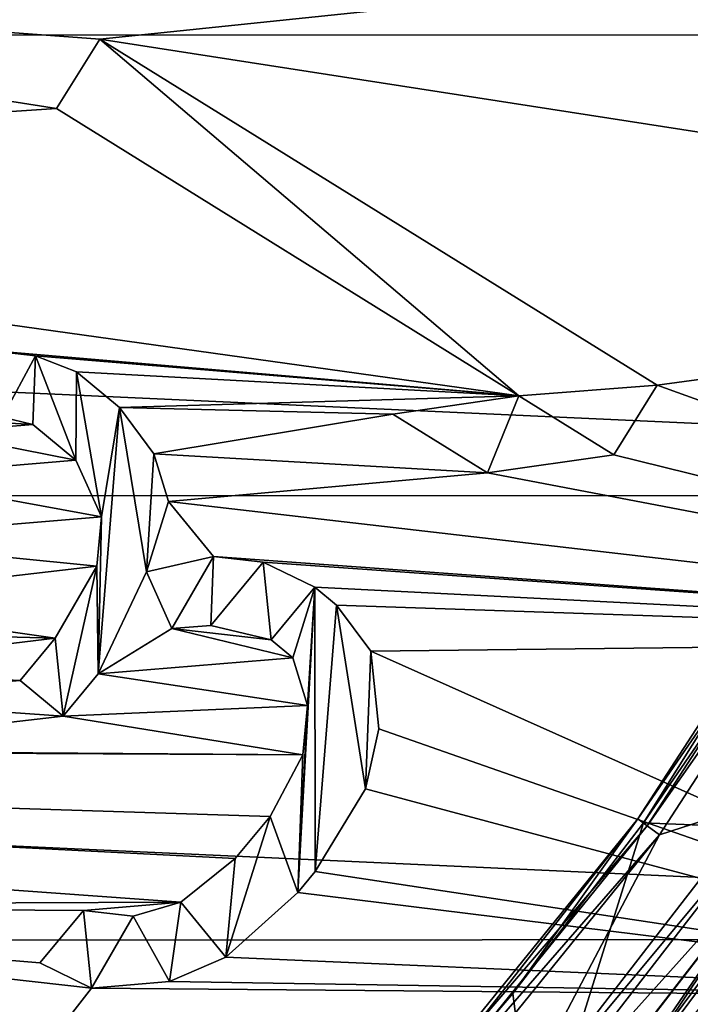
# Model space of a CAD drawing. Header units: millimetres. Extents: x -65 to 65, y -68 to 87.
# Tile 124 of 196: x 10.27 to 12.82, y -5.88 to -2.12. Entities that reach past the tile are written whole.
import ezdxf

# ---------------------------------------------------------------- set-up
doc = ezdxf.new("R2010")
doc.units = ezdxf.units.MM
doc.header["$LTSCALE"] = 65.185185
for name, color, linetype in [('120', 7, 'CONTINUOUS'), ('122', 7, 'CONTINUOUS'), ('126', 7, 'CONTINUOUS'), ('128', 7, 'CONTINUOUS'), ('130', 7, 'CONTINUOUS'), ('132', 7, 'CONTINUOUS'), ('169', 7, 'CONTINUOUS'), ('230', 7, 'CONTINUOUS'), ('339', 7, 'CONTINUOUS'), ('38', 7, 'CONTINUOUS'), ('40', 7, 'CONTINUOUS'), ('41', 7, 'CONTINUOUS'), ('418', 7, 'CONTINUOUS'), ('419', 7, 'CONTINUOUS'), ('420', 7, 'CONTINUOUS'), ('421', 7, 'CONTINUOUS'), ('422', 7, 'CONTINUOUS'), ('423', 7, 'CONTINUOUS'), ('424', 7, 'CONTINUOUS'), ('425', 7, 'CONTINUOUS'), ('426', 7, 'CONTINUOUS'), ('427', 7, 'CONTINUOUS'), ('428', 7, 'CONTINUOUS'), ('429', 7, 'CONTINUOUS'), ('430', 7, 'CONTINUOUS'), ('431', 7, 'CONTINUOUS'), ('432', 7, 'CONTINUOUS'), ('433', 7, 'CONTINUOUS'), ('434', 7, 'CONTINUOUS'), ('435', 7, 'CONTINUOUS'), ('436', 7, 'CONTINUOUS'), ('437', 7, 'CONTINUOUS'), ('438', 7, 'CONTINUOUS'), ('439', 7, 'CONTINUOUS'), ('44', 7, 'CONTINUOUS'), ('440', 7, 'CONTINUOUS'), ('441', 7, 'CONTINUOUS'), ('442', 7, 'CONTINUOUS'), ('443', 7, 'CONTINUOUS'), ('444', 7, 'CONTINUOUS'), ('445', 7, 'CONTINUOUS'), ('446', 7, 'CONTINUOUS'), ('447', 7, 'CONTINUOUS'), ('448', 7, 'CONTINUOUS'), ('449', 7, 'CONTINUOUS'), ('45', 7, 'CONTINUOUS'), ('450', 7, 'CONTINUOUS'), ('451', 7, 'CONTINUOUS'), ('452', 7, 'CONTINUOUS'), ('453', 7, 'CONTINUOUS'), ('454', 7, 'CONTINUOUS'), ('455', 7, 'CONTINUOUS'), ('456', 7, 'CONTINUOUS'), ('46', 7, 'CONTINUOUS'), ('475', 7, 'CONTINUOUS'), ('476', 7, 'CONTINUOUS'), ('477', 7, 'CONTINUOUS'), ('478', 7, 'CONTINUOUS'), ('479', 7, 'CONTINUOUS'), ('480', 7, 'CONTINUOUS'), ('481', 7, 'CONTINUOUS'), ('49', 7, 'CONTINUOUS')]:
    doc.layers.add(name, color=color, linetype=linetype)

msp = doc.modelspace()

# ---------------------------------------------------------------- linework, layer by layer
at = {"layer": '120', "linetype": 'CONTINUOUS'}
for points in [[(12.6207, -5.1695, 90.1536), (13.51, -3.8, 90.1536), (12.6423, -5.1852, 90.0536), (12.6207, -5.1695, 90.1536)], [(13.51, -3.8, 90.1536), (13.1057, -4.511, 90.0536), (12.6423, -5.1852, 90.0536), (13.51, -3.8, 90.1536)], [(11.5931, -6.4384, 90.1536), (12.6207, -5.1695, 90.1536), (11.613, -6.4564, 90.0536), (11.5931, -6.4384, 90.1536)], [(12.6207, -5.1695, 90.1536), (12.1443, -5.8343, 90.0536), (11.613, -6.4564, 90.0536), (12.6207, -5.1695, 90.1536)], [(12.6207, -5.1695, 90.1536), (12.6423, -5.1852, 90.0536), (12.1443, -5.8343, 90.0536), (12.6207, -5.1695, 90.1536)]]:
    msp.add_3dface(points, dxfattribs=at)
at = {"layer": '122', "linetype": 'CONTINUOUS'}
for points in [[(13.5486, -3.8223, 94.6545), (12.6567, -5.1957, 94.6545), (13.5993, -3.8516, 94.7925), (13.5486, -3.8223, 94.6545)], [(12.6567, -5.1957, 94.6545), (12.7041, -5.2301, 94.7925), (13.5993, -3.8516, 94.7925), (12.6567, -5.1957, 94.6545)], [(12.6567, -5.1957, 94.6545), (11.6262, -6.4683, 94.6545), (12.7041, -5.2301, 94.7925), (12.6567, -5.1957, 94.6545)], [(11.6262, -6.4683, 94.6545), (11.6697, -6.5075, 94.7925), (12.7041, -5.2301, 94.7925), (11.6262, -6.4683, 94.6545)]]:
    msp.add_3dface(points, dxfattribs=at)
at = {"layer": '126', "linetype": 'CONTINUOUS'}
for points in [[(13.0853, -5.1077, 95.0322), (12.0968, -6.3848, 95.0322), (13.1334, -5.1411, 95.1701), (13.0853, -5.1077, 95.0322)], [(12.0968, -6.3848, 95.0322), (12.1412, -6.4229, 95.1701), (13.1334, -5.1411, 95.1701), (12.0968, -6.3848, 95.0322)]]:
    msp.add_3dface(points, dxfattribs=at)
at = {"layer": '128', "linetype": 'CONTINUOUS'}
for points in [[(13.374, -5.3054, 89.1), (12.5172, -6.2726, 89.1268), (13.4638, -4.9962, 89.1268), (13.374, -5.3054, 89.1)], [(12.5172, -6.2726, 89.1268), (13.2304, -5.2086, 89.2), (13.4638, -4.9962, 89.1268), (12.5172, -6.2726, 89.1268)], [(12.2309, -6.4999, 89.2), (13.2304, -5.2086, 89.2), (12.5172, -6.2726, 89.1268), (12.2309, -6.4999, 89.2)], [(13.374, -5.3054, 89.1), (12.3633, -6.6116, 89.1), (12.5172, -6.2726, 89.1268), (13.374, -5.3054, 89.1)]]:
    msp.add_3dface(points, dxfattribs=at)
at = {"layer": '130', "linetype": 'CONTINUOUS'}
for points in [[(13.2298, -5.2082, 101.9035), (12.5063, -6.2637, 102.0427), (13.4521, -4.9884, 102.0427), (13.2298, -5.2082, 101.9035)], [(12.5063, -6.2637, 102.0427), (13.3953, -5.3204, 102.1), (13.4521, -4.9884, 102.0427), (12.5063, -6.2637, 102.0427)], [(13.2298, -5.2082, 101.9035), (12.2304, -6.4994, 101.9035), (12.5063, -6.2637, 102.0427), (13.2298, -5.2082, 101.9035)], [(12.383, -6.6287, 102.1), (13.3953, -5.3204, 102.1), (12.5063, -6.2637, 102.0427), (12.383, -6.6287, 102.1)]]:
    msp.add_3dface(points, dxfattribs=at)
at = {"layer": '132', "linetype": 'CONTINUOUS'}
msp.add_3dface([(13.6043, -5.4663, 102.1), (12.5771, -6.7939, 102.1), (12.8945, -6.5822, 102.069), (13.6043, -5.4663, 102.1)], dxfattribs=at)
at = {"layer": '169', "linetype": 'CONTINUOUS'}
for points in [[(19.9779, -0.368, 120.9), (-19.9757, -0.3781, 120.9), (19.4936, -2.1804, 120.9), (19.9779, -0.368, 120.9)], [(-19.9757, -0.3781, 120.9), (-19.4907, -2.1896, 120.9), (19.4936, -2.1804, 120.9), (-19.9757, -0.3781, 120.9)], [(19.4936, -2.1804, 120.9), (-19.4907, -2.1896, 120.9), (18.8469, -3.9363, 120.9), (19.4936, -2.1804, 120.9)], [(-19.4907, -2.1896, 120.9), (-18.8434, -3.9447, 120.9), (18.8469, -3.9363, 120.9), (-19.4907, -2.1896, 120.9)], [(18.8469, -3.9363, 120.9), (-18.8434, -3.9447, 120.9), (18.0413, -5.6287, 120.9), (18.8469, -3.9363, 120.9)], [(-18.8434, -3.9447, 120.9), (-18.0373, -5.6362, 120.9), (18.0413, -5.6287, 120.9), (-18.8434, -3.9447, 120.9)], [(18.0413, -5.6287, 120.9), (-18.0373, -5.6362, 120.9), (17.0842, -7.2392, 120.9), (18.0413, -5.6287, 120.9)], [(-18.0373, -5.6362, 120.9), (-17.0799, -7.2458, 120.9), (17.0842, -7.2392, 120.9), (-18.0373, -5.6362, 120.9)]]:
    msp.add_3dface(points, dxfattribs=at)
at = {"layer": '230', "linetype": 'CONTINUOUS'}
for points in [[(10.571, -2.198, 118.9), (7.0498, -1.9363, 118.9), (16.6692, -1.5648, 118.9), (10.571, -2.198, 118.9)], [(16.095, -3.0555, 118.9), (10.571, -2.198, 118.9), (16.6692, -1.5648, 118.9), (16.095, -3.0555, 118.9)], [(7.0498, -1.9363, 118.9), (10.4061, -2.4634, 118.9), (6.2886, -2.7377, 118.9), (7.0498, -1.9363, 118.9)], [(10.571, -2.198, 118.9), (10.4061, -2.4634, 118.9), (7.0498, -1.9363, 118.9), (10.571, -2.198, 118.9)], [(12.6946, -3.5171, 118.9), (10.571, -2.198, 118.9), (16.095, -3.0555, 118.9), (12.6946, -3.5171, 118.9)], [(10.4061, -2.4634, 118.9), (12.1683, -3.558, 118.9), (6.2886, -2.7377, 118.9), (10.4061, -2.4634, 118.9)], [(12.1683, -3.558, 118.9), (10.1365, -3.3832, 118.9), (6.2886, -2.7377, 118.9), (12.1683, -3.558, 118.9)], [(15.388, -4.4875, 118.9), (12.6946, -3.5171, 118.9), (16.095, -3.0555, 118.9), (15.388, -4.4875, 118.9)], [(10.3258, -3.4048, 118.9), (10.1365, -3.3832, 118.9), (12.1683, -3.558, 118.9), (10.3258, -3.4048, 118.9)], [(10.4819, -3.4665, 118.9), (10.3258, -3.4048, 118.9), (12.1683, -3.558, 118.9), (10.4819, -3.4665, 118.9)], [(10.6457, -3.6022, 118.9), (10.4819, -3.4665, 118.9), (12.1683, -3.558, 118.9), (10.6457, -3.6022, 118.9)], [(12.5298, -3.7825, 118.9), (12.6946, -3.5171, 118.9), (15.388, -4.4875, 118.9), (12.5298, -3.7825, 118.9)], [(11.6871, -3.627, 118.9), (10.6457, -3.6022, 118.9), (12.1683, -3.558, 118.9), (11.6871, -3.627, 118.9)], [(10.7764, -3.7781, 118.9), (10.6457, -3.6022, 118.9), (11.6871, -3.627, 118.9), (10.7764, -3.7781, 118.9)], [(12.0486, -3.8515, 118.9), (10.7764, -3.7781, 118.9), (11.6871, -3.627, 118.9), (12.0486, -3.8515, 118.9)], [(10.0522, -3.6516, 118.9), (10.3158, -3.667, 118.9), (9.9448, -3.6979, 118.9), (10.0522, -3.6516, 118.9)], [(10.3158, -3.667, 118.9), (10.4796, -3.8028, 118.9), (9.9448, -3.6979, 118.9), (10.3158, -3.667, 118.9)], [(10.2006, -3.6393, 118.9), (10.3158, -3.667, 118.9), (10.0522, -3.6516, 118.9), (10.2006, -3.6393, 118.9)], [(9.9448, -3.6979, 118.9), (10.4796, -3.8028, 118.9), (9.7377, -3.8645, 118.9), (9.9448, -3.6979, 118.9)], [(10.8328, -3.9601, 118.9), (10.7764, -3.7781, 118.9), (12.0486, -3.8515, 118.9), (10.8328, -3.9601, 118.9)], [(12.0486, -3.8515, 118.9), (12.5298, -3.7825, 118.9), (15.388, -4.4875, 118.9), (12.0486, -3.8515, 118.9)], [(10.4796, -3.8028, 118.9), (10.577, -4.0187, 118.9), (9.7377, -3.8645, 118.9), (10.4796, -3.8028, 118.9)], [(10.8328, -3.9601, 118.9), (12.0486, -3.8515, 118.9), (15.388, -4.4875, 118.9), (10.8328, -3.9601, 118.9)], [(9.7377, -3.8645, 118.9), (10.577, -4.0187, 118.9), (9.5384, -4.1051, 118.9), (9.7377, -3.8645, 118.9)], [(10.7486, -4.2285, 118.9), (10.8328, -3.9601, 118.9), (11.0044, -4.1699, 118.9), (10.7486, -4.2285, 118.9)], [(11.0044, -4.1699, 118.9), (10.8328, -3.9601, 118.9), (15.388, -4.4875, 118.9), (11.0044, -4.1699, 118.9)], [(10.577, -4.0187, 118.9), (10.5592, -4.2069, 118.9), (9.5384, -4.1051, 118.9), (10.577, -4.0187, 118.9)], [(9.5384, -4.1051, 118.9), (10.5592, -4.2069, 118.9), (9.4132, -4.3396, 118.9), (9.5384, -4.1051, 118.9)], [(11.1937, -4.1915, 118.9), (11.0044, -4.1699, 118.9), (15.388, -4.4875, 118.9), (11.1937, -4.1915, 118.9)], [(11.3908, -4.2871, 118.9), (11.1937, -4.1915, 118.9), (15.388, -4.4875, 118.9), (11.3908, -4.2871, 118.9)], [(10.5592, -4.2069, 118.9), (10.4008, -4.4815, 118.9), (9.4132, -4.3396, 118.9), (10.5592, -4.2069, 118.9)], [(11.4727, -4.355, 118.9), (11.3908, -4.2871, 118.9), (15.388, -4.4875, 118.9), (11.4727, -4.355, 118.9)], [(9.4132, -4.3396, 118.9), (10.4008, -4.4815, 118.9), (9.3877, -4.4538, 118.9), (9.4132, -4.3396, 118.9)], [(11.6033, -4.5308, 118.9), (11.4727, -4.355, 118.9), (15.388, -4.4875, 118.9), (11.6033, -4.5308, 118.9)], [(9.3877, -4.4538, 118.9), (10.4008, -4.4815, 118.9), (9.4032, -4.6018, 118.9), (9.3877, -4.4538, 118.9)], [(10.846, -4.4445, 118.9), (11.3066, -4.5555, 118.9), (10.5647, -4.6172, 118.9), (10.846, -4.4445, 118.9)], [(10.9943, -4.4321, 118.9), (11.2246, -4.4876, 118.9), (10.846, -4.4445, 118.9), (10.9943, -4.4321, 118.9)], [(11.2246, -4.4876, 118.9), (11.3066, -4.5555, 118.9), (10.846, -4.4445, 118.9), (11.2246, -4.4876, 118.9)], [(10.4008, -4.4815, 118.9), (10.2679, -4.6419, 118.9), (9.4032, -4.6018, 118.9), (10.4008, -4.4815, 118.9)], [(14.5543, -5.849, 118.9), (11.6033, -4.5308, 118.9), (15.388, -4.4875, 118.9), (14.5543, -5.849, 118.9)], [(11.6342, -4.827, 118.9), (11.6033, -4.5308, 118.9), (14.5543, -5.849, 118.9), (11.6342, -4.827, 118.9)], [(11.3066, -4.5555, 118.9), (11.363, -4.7375, 118.9), (10.5647, -4.6172, 118.9), (11.3066, -4.5555, 118.9)], [(9.4032, -4.6018, 118.9), (10.2679, -4.6419, 118.9), (9.4518, -4.7098, 118.9), (9.4032, -4.6018, 118.9)], [(10.2679, -4.6419, 118.9), (10.4318, -4.7777, 118.9), (9.4518, -4.7098, 118.9), (10.2679, -4.6419, 118.9)], [(10.5647, -4.6172, 118.9), (11.363, -4.7375, 118.9), (10.4318, -4.7777, 118.9), (10.5647, -4.6172, 118.9)], [(9.4518, -4.7098, 118.9), (10.4318, -4.7777, 118.9), (9.2857, -4.9104, 118.9), (9.4518, -4.7098, 118.9)], [(11.363, -4.7375, 118.9), (11.3452, -4.9257, 118.9), (10.4318, -4.7777, 118.9), (11.363, -4.7375, 118.9)], [(10.4318, -4.7777, 118.9), (11.3452, -4.9257, 118.9), (9.2857, -4.9104, 118.9), (10.4318, -4.7777, 118.9)], [(11.5832, -5.0553, 118.9), (11.6342, -4.827, 118.9), (14.5543, -5.849, 118.9), (11.5832, -5.0553, 118.9)], [(10.88, -5.4872, 118.9), (7.7349, -5.4997, 118.9), (2.4657, -4.8805, 118.9), (10.88, -5.4872, 118.9)], [(11.0871, -5.3206, 118.9), (10.88, -5.4872, 118.9), (2.4657, -4.8805, 118.9), (11.0871, -5.3206, 118.9)], [(11.22, -5.1602, 118.9), (11.0871, -5.3206, 118.9), (2.4657, -4.8805, 118.9), (11.22, -5.1602, 118.9)], [(11.3452, -4.9257, 118.9), (11.22, -5.1602, 118.9), (2.4657, -4.8805, 118.9), (11.3452, -4.9257, 118.9)], [(9.2857, -4.9104, 118.9), (11.3452, -4.9257, 118.9), (2.4657, -4.8805, 118.9), (9.2857, -4.9104, 118.9)], [(11.3916, -5.37, 118.9), (11.5832, -5.0553, 118.9), (14.5543, -5.849, 118.9), (11.3916, -5.37, 118.9)], [(11.3252, -5.4502, 118.9), (11.3916, -5.37, 118.9), (14.5543, -5.849, 118.9), (11.3252, -5.4502, 118.9)], [(11.0516, -5.697, 118.9), (11.3252, -5.4502, 118.9), (14.5543, -5.849, 118.9), (11.0516, -5.697, 118.9)], [(10.5091, -5.5181, 118.9), (7.7349, -5.4997, 118.9), (10.88, -5.4872, 118.9), (10.5091, -5.5181, 118.9)], [(9.9623, -6.5555, 118.9), (7.7349, -5.4997, 118.9), (10.54, -5.8142, 118.9), (9.9623, -6.5555, 118.9)], [(10.54, -5.8142, 118.9), (7.7349, -5.4997, 118.9), (10.343, -5.7186, 118.9), (10.54, -5.8142, 118.9)], [(10.343, -5.7186, 118.9), (7.7349, -5.4997, 118.9), (10.5091, -5.5181, 118.9), (10.343, -5.7186, 118.9)], [(10.6984, -5.5397, 118.9), (10.5091, -5.5181, 118.9), (10.88, -5.4872, 118.9), (10.6984, -5.5397, 118.9)], [(10.8368, -5.7896, 118.9), (11.0516, -5.697, 118.9), (14.5543, -5.849, 118.9), (10.8368, -5.7896, 118.9)], [(9.9623, -6.5555, 118.9), (10.54, -5.8142, 118.9), (14.5543, -5.849, 118.9), (9.9623, -6.5555, 118.9)], [(10.54, -5.8142, 118.9), (10.8368, -5.7896, 118.9), (14.5543, -5.849, 118.9), (10.54, -5.8142, 118.9)], [(13.6008, -7.1287, 118.9), (9.9623, -6.5555, 118.9), (14.5543, -5.849, 118.9), (13.6008, -7.1287, 118.9)]]:
    msp.add_3dface(points, dxfattribs=at)
at = {"layer": '339', "color": 7, "linetype": 'CONTINUOUS', "true_color": 0x303b4f}
for points in [[(10.4061, -2.4634, 118.4), (10.571, -2.198, 118.4), (12.1683, -3.558, 118.4), (10.4061, -2.4634, 118.4)], [(12.1683, -3.558, 118.4), (10.571, -2.198, 118.4), (12.6946, -3.5171, 118.4), (12.1683, -3.558, 118.4)], [(10.2006, -3.6393, 118.4), (10.1365, -3.3832, 118.4), (10.3258, -3.4048, 118.4), (10.2006, -3.6393, 118.4)], [(10.3158, -3.667, 118.4), (10.2006, -3.6393, 118.4), (10.3258, -3.4048, 118.4), (10.3158, -3.667, 118.4)], [(10.4796, -3.8028, 118.4), (10.3158, -3.667, 118.4), (10.3258, -3.4048, 118.4), (10.4796, -3.8028, 118.4)], [(10.4819, -3.4665, 118.4), (10.4796, -3.8028, 118.4), (10.3258, -3.4048, 118.4), (10.4819, -3.4665, 118.4)], [(10.577, -4.0187, 118.4), (10.4796, -3.8028, 118.4), (10.4819, -3.4665, 118.4), (10.577, -4.0187, 118.4)], [(10.6457, -3.6022, 118.4), (10.577, -4.0187, 118.4), (10.4819, -3.4665, 118.4), (10.6457, -3.6022, 118.4)], [(12.5298, -3.7825, 118.4), (12.1683, -3.558, 118.4), (12.6946, -3.5171, 118.4), (12.5298, -3.7825, 118.4)], [(11.6871, -3.627, 118.4), (12.1683, -3.558, 118.4), (12.0486, -3.8515, 118.4), (11.6871, -3.627, 118.4)], [(12.0486, -3.8515, 118.4), (12.1683, -3.558, 118.4), (12.5298, -3.7825, 118.4), (12.0486, -3.8515, 118.4)], [(10.5647, -4.6172, 118.4), (10.577, -4.0187, 118.4), (10.6457, -3.6022, 118.4), (10.5647, -4.6172, 118.4)], [(10.7486, -4.2285, 118.4), (10.5647, -4.6172, 118.4), (10.6457, -3.6022, 118.4), (10.7486, -4.2285, 118.4)], [(10.7764, -3.7781, 118.4), (10.7486, -4.2285, 118.4), (10.6457, -3.6022, 118.4), (10.7764, -3.7781, 118.4)], [(10.8328, -3.9601, 118.4), (10.7486, -4.2285, 118.4), (10.7764, -3.7781, 118.4), (10.8328, -3.9601, 118.4)], [(10.5592, -4.2069, 118.4), (10.577, -4.0187, 118.4), (10.5647, -4.6172, 118.4), (10.5592, -4.2069, 118.4)], [(11.0044, -4.1699, 118.4), (10.846, -4.4445, 118.4), (10.7486, -4.2285, 118.4), (11.0044, -4.1699, 118.4)], [(10.9943, -4.4321, 118.4), (10.846, -4.4445, 118.4), (11.0044, -4.1699, 118.4), (10.9943, -4.4321, 118.4)], [(11.1937, -4.1915, 118.4), (10.9943, -4.4321, 118.4), (11.0044, -4.1699, 118.4), (11.1937, -4.1915, 118.4)], [(11.2246, -4.4876, 118.4), (10.9943, -4.4321, 118.4), (11.1937, -4.1915, 118.4), (11.2246, -4.4876, 118.4)], [(11.3908, -4.2871, 118.4), (11.2246, -4.4876, 118.4), (11.1937, -4.1915, 118.4), (11.3908, -4.2871, 118.4)], [(10.4008, -4.4815, 118.4), (10.5592, -4.2069, 118.4), (10.4318, -4.7777, 118.4), (10.4008, -4.4815, 118.4)], [(10.4318, -4.7777, 118.4), (10.5592, -4.2069, 118.4), (10.5647, -4.6172, 118.4), (10.4318, -4.7777, 118.4)], [(10.846, -4.4445, 118.4), (10.5647, -4.6172, 118.4), (10.7486, -4.2285, 118.4), (10.846, -4.4445, 118.4)], [(11.3066, -4.5555, 118.4), (11.2246, -4.4876, 118.4), (11.3908, -4.2871, 118.4), (11.3066, -4.5555, 118.4)], [(11.363, -4.7375, 118.4), (11.3066, -4.5555, 118.4), (11.3908, -4.2871, 118.4), (11.363, -4.7375, 118.4)], [(11.3252, -5.4502, 118.4), (11.363, -4.7375, 118.4), (11.3908, -4.2871, 118.4), (11.3252, -5.4502, 118.4)], [(11.3916, -5.37, 118.4), (11.3252, -5.4502, 118.4), (11.3908, -4.2871, 118.4), (11.3916, -5.37, 118.4)], [(11.4727, -4.355, 118.4), (11.3916, -5.37, 118.4), (11.3908, -4.2871, 118.4), (11.4727, -4.355, 118.4)], [(11.5832, -5.0553, 118.4), (11.3916, -5.37, 118.4), (11.4727, -4.355, 118.4), (11.5832, -5.0553, 118.4)], [(11.6033, -4.5308, 118.4), (11.5832, -5.0553, 118.4), (11.4727, -4.355, 118.4), (11.6033, -4.5308, 118.4)], [(10.2679, -4.6419, 118.4), (10.4008, -4.4815, 118.4), (10.4318, -4.7777, 118.4), (10.2679, -4.6419, 118.4)], [(11.6342, -4.827, 118.4), (11.5832, -5.0553, 118.4), (11.6033, -4.5308, 118.4), (11.6342, -4.827, 118.4)], [(11.3452, -4.9257, 118.4), (11.363, -4.7375, 118.4), (11.3252, -5.4502, 118.4), (11.3452, -4.9257, 118.4)], [(11.22, -5.1602, 118.4), (11.3452, -4.9257, 118.4), (11.3252, -5.4502, 118.4), (11.22, -5.1602, 118.4)], [(11.0871, -5.3206, 118.4), (11.22, -5.1602, 118.4), (11.0516, -5.697, 118.4), (11.0871, -5.3206, 118.4)], [(11.0516, -5.697, 118.4), (11.22, -5.1602, 118.4), (11.3252, -5.4502, 118.4), (11.0516, -5.697, 118.4)], [(10.88, -5.4872, 118.4), (11.0871, -5.3206, 118.4), (11.0516, -5.697, 118.4), (10.88, -5.4872, 118.4)], [(10.6984, -5.5397, 118.4), (10.88, -5.4872, 118.4), (10.8368, -5.7896, 118.4), (10.6984, -5.5397, 118.4)], [(10.8368, -5.7896, 118.4), (10.88, -5.4872, 118.4), (11.0516, -5.697, 118.4), (10.8368, -5.7896, 118.4)], [(10.343, -5.7186, 118.4), (10.5091, -5.5181, 118.4), (10.54, -5.8142, 118.4), (10.343, -5.7186, 118.4)], [(10.5091, -5.5181, 118.4), (10.6984, -5.5397, 118.4), (10.54, -5.8142, 118.4), (10.5091, -5.5181, 118.4)], [(10.54, -5.8142, 118.4), (10.6984, -5.5397, 118.4), (10.8368, -5.7896, 118.4), (10.54, -5.8142, 118.4)]]:
    msp.add_3dface(points, dxfattribs=at)
at = {"layer": '38', "linetype": 'CONTINUOUS'}
for points in [[(12.6207, -5.1694, 92.1), (13.51, -3.8, 92.1), (12.6207, -5.1695, 90.1536), (12.6207, -5.1694, 92.1)], [(12.6207, -5.1695, 90.1536), (13.51, -3.8, 92.1), (13.51, -3.8, 90.1536), (12.6207, -5.1695, 90.1536)], [(11.5931, -6.4384, 92.1), (12.6207, -5.1694, 92.1), (11.5931, -6.4384, 90.1536), (11.5931, -6.4384, 92.1)], [(11.5931, -6.4384, 90.1536), (12.6207, -5.1694, 92.1), (12.6207, -5.1695, 90.1536), (11.5931, -6.4384, 90.1536)]]:
    msp.add_3dface(points, dxfattribs=at)
at = {"layer": '40', "linetype": 'CONTINUOUS'}
msp.add_3dface([(12.3633, -6.6116, 89.1), (13.374, -5.3054, 89.1), (13.2984, -6.2924, 89.1), (12.3633, -6.6116, 89.1)], dxfattribs=at)
at = {"layer": '41', "linetype": 'CONTINUOUS'}
for points in [[(12.7041, -5.2301, 94.7925), (13.0853, -5.1077, 95.0322), (13.5993, -3.8516, 94.7925), (12.7041, -5.2301, 94.7925)], [(12.0968, -6.3848, 95.0322), (13.0853, -5.1077, 95.0322), (12.7041, -5.2301, 94.7925), (12.0968, -6.3848, 95.0322)], [(11.6697, -6.5075, 94.7925), (12.0968, -6.3848, 95.0322), (12.7041, -5.2301, 94.7925), (11.6697, -6.5075, 94.7925)]]:
    msp.add_3dface(points, dxfattribs=at)
at = {"layer": '418', "linetype": 'CONTINUOUS'}
for points in [[(10.1365, -3.3832, 118.9), (10.3258, -3.4048, 118.9), (10.3258, -3.4048, 118.4), (10.1365, -3.3832, 118.9)], [(10.1365, -3.3832, 118.4), (10.1365, -3.3832, 118.9), (10.3258, -3.4048, 118.4), (10.1365, -3.3832, 118.4)]]:
    msp.add_3dface(points, dxfattribs=at)
at = {"layer": '419', "linetype": 'CONTINUOUS'}
for points in [[(10.3258, -3.4048, 118.9), (10.4819, -3.4665, 118.9), (10.4819, -3.4665, 118.4), (10.3258, -3.4048, 118.9)], [(10.3258, -3.4048, 118.9), (10.4819, -3.4665, 118.4), (10.3258, -3.4048, 118.4), (10.3258, -3.4048, 118.9)]]:
    msp.add_3dface(points, dxfattribs=at)
at = {"layer": '420', "linetype": 'CONTINUOUS'}
for points in [[(10.4819, -3.4665, 118.9), (10.6457, -3.6022, 118.9), (10.6457, -3.6022, 118.4), (10.4819, -3.4665, 118.9)], [(10.4819, -3.4665, 118.9), (10.6457, -3.6022, 118.4), (10.4819, -3.4665, 118.4), (10.4819, -3.4665, 118.9)]]:
    msp.add_3dface(points, dxfattribs=at)
at = {"layer": '421', "linetype": 'CONTINUOUS'}
for points in [[(10.6457, -3.6022, 118.9), (10.7764, -3.7781, 118.9), (10.7764, -3.7781, 118.4), (10.6457, -3.6022, 118.9)], [(10.6457, -3.6022, 118.9), (10.7764, -3.7781, 118.4), (10.6457, -3.6022, 118.4), (10.6457, -3.6022, 118.9)]]:
    msp.add_3dface(points, dxfattribs=at)
at = {"layer": '422', "linetype": 'CONTINUOUS'}
for points in [[(10.7764, -3.7781, 118.9), (10.8328, -3.9601, 118.9), (10.8328, -3.9601, 118.4), (10.7764, -3.7781, 118.9)], [(10.7764, -3.7781, 118.9), (10.8328, -3.9601, 118.4), (10.7764, -3.7781, 118.4), (10.7764, -3.7781, 118.9)]]:
    msp.add_3dface(points, dxfattribs=at)
at = {"layer": '423', "linetype": 'CONTINUOUS'}
for points in [[(10.8328, -3.9601, 118.9), (10.7486, -4.2285, 118.9), (10.7486, -4.2285, 118.4), (10.8328, -3.9601, 118.9)], [(10.8328, -3.9601, 118.9), (10.7486, -4.2285, 118.4), (10.8328, -3.9601, 118.4), (10.8328, -3.9601, 118.9)]]:
    msp.add_3dface(points, dxfattribs=at)
at = {"layer": '424', "linetype": 'CONTINUOUS'}
for points in [[(10.7486, -4.2285, 118.9), (11.0044, -4.1699, 118.9), (11.0044, -4.1699, 118.4), (10.7486, -4.2285, 118.9)], [(10.7486, -4.2285, 118.9), (11.0044, -4.1699, 118.4), (10.7486, -4.2285, 118.4), (10.7486, -4.2285, 118.9)]]:
    msp.add_3dface(points, dxfattribs=at)
at = {"layer": '425', "linetype": 'CONTINUOUS'}
for points in [[(11.0044, -4.1699, 118.9), (11.1937, -4.1915, 118.9), (11.1937, -4.1915, 118.4), (11.0044, -4.1699, 118.9)], [(11.0044, -4.1699, 118.9), (11.1937, -4.1915, 118.4), (11.0044, -4.1699, 118.4), (11.0044, -4.1699, 118.9)]]:
    msp.add_3dface(points, dxfattribs=at)
at = {"layer": '426', "linetype": 'CONTINUOUS'}
for points in [[(11.1937, -4.1915, 118.9), (11.3908, -4.2871, 118.9), (11.3908, -4.2871, 118.4), (11.1937, -4.1915, 118.9)], [(11.1937, -4.1915, 118.9), (11.3908, -4.2871, 118.4), (11.1937, -4.1915, 118.4), (11.1937, -4.1915, 118.9)]]:
    msp.add_3dface(points, dxfattribs=at)
at = {"layer": '427', "linetype": 'CONTINUOUS'}
for points in [[(11.3908, -4.2871, 118.9), (11.4727, -4.355, 118.9), (11.4727, -4.355, 118.4), (11.3908, -4.2871, 118.9)], [(11.3908, -4.2871, 118.9), (11.4727, -4.355, 118.4), (11.3908, -4.2871, 118.4), (11.3908, -4.2871, 118.9)]]:
    msp.add_3dface(points, dxfattribs=at)
at = {"layer": '428', "linetype": 'CONTINUOUS'}
for points in [[(11.4727, -4.355, 118.9), (11.6033, -4.5308, 118.9), (11.6033, -4.5308, 118.4), (11.4727, -4.355, 118.9)], [(11.4727, -4.355, 118.9), (11.6033, -4.5308, 118.4), (11.4727, -4.355, 118.4), (11.4727, -4.355, 118.9)]]:
    msp.add_3dface(points, dxfattribs=at)
at = {"layer": '429', "linetype": 'CONTINUOUS'}
for points in [[(11.6033, -4.5308, 118.9), (11.6342, -4.827, 118.9), (11.6342, -4.827, 118.4), (11.6033, -4.5308, 118.9)], [(11.6033, -4.5308, 118.9), (11.6342, -4.827, 118.4), (11.6033, -4.5308, 118.4), (11.6033, -4.5308, 118.9)]]:
    msp.add_3dface(points, dxfattribs=at)
at = {"layer": '430', "linetype": 'CONTINUOUS'}
for points in [[(11.6342, -4.827, 118.9), (11.5832, -5.0553, 118.9), (11.5832, -5.0553, 118.4), (11.6342, -4.827, 118.9)], [(11.6342, -4.827, 118.9), (11.5832, -5.0553, 118.4), (11.6342, -4.827, 118.4), (11.6342, -4.827, 118.9)]]:
    msp.add_3dface(points, dxfattribs=at)
at = {"layer": '431', "linetype": 'CONTINUOUS'}
for points in [[(11.5832, -5.0553, 118.9), (11.3916, -5.37, 118.9), (11.3916, -5.37, 118.4), (11.5832, -5.0553, 118.9)], [(11.5832, -5.0553, 118.9), (11.3916, -5.37, 118.4), (11.5832, -5.0553, 118.4), (11.5832, -5.0553, 118.9)]]:
    msp.add_3dface(points, dxfattribs=at)
at = {"layer": '432', "linetype": 'CONTINUOUS'}
for points in [[(11.3916, -5.37, 118.9), (11.3252, -5.4502, 118.9), (11.3252, -5.4502, 118.4), (11.3916, -5.37, 118.9)], [(11.3916, -5.37, 118.9), (11.3252, -5.4502, 118.4), (11.3916, -5.37, 118.4), (11.3916, -5.37, 118.9)]]:
    msp.add_3dface(points, dxfattribs=at)
at = {"layer": '433', "linetype": 'CONTINUOUS'}
for points in [[(11.3252, -5.4502, 118.9), (11.0516, -5.697, 118.9), (11.0516, -5.697, 118.4), (11.3252, -5.4502, 118.9)], [(11.3252, -5.4502, 118.9), (11.0516, -5.697, 118.4), (11.3252, -5.4502, 118.4), (11.3252, -5.4502, 118.9)]]:
    msp.add_3dface(points, dxfattribs=at)
at = {"layer": '434', "linetype": 'CONTINUOUS'}
for points in [[(11.0516, -5.697, 118.9), (10.8368, -5.7896, 118.9), (10.8368, -5.7896, 118.4), (11.0516, -5.697, 118.9)], [(11.0516, -5.697, 118.9), (10.8368, -5.7896, 118.4), (11.0516, -5.697, 118.4), (11.0516, -5.697, 118.9)]]:
    msp.add_3dface(points, dxfattribs=at)
at = {"layer": '435', "linetype": 'CONTINUOUS'}
for points in [[(10.8368, -5.7896, 118.9), (10.54, -5.8142, 118.9), (10.54, -5.8142, 118.4), (10.8368, -5.7896, 118.9)], [(10.8368, -5.7896, 118.9), (10.54, -5.8142, 118.4), (10.8368, -5.7896, 118.4), (10.8368, -5.7896, 118.9)]]:
    msp.add_3dface(points, dxfattribs=at)
at = {"layer": '436', "linetype": 'CONTINUOUS'}
for points in [[(10.54, -5.8142, 118.9), (10.343, -5.7186, 118.9), (10.343, -5.7186, 118.4), (10.54, -5.8142, 118.9)], [(10.54, -5.8142, 118.9), (10.343, -5.7186, 118.4), (10.54, -5.8142, 118.4), (10.54, -5.8142, 118.9)]]:
    msp.add_3dface(points, dxfattribs=at)
at = {"layer": '437', "linetype": 'CONTINUOUS'}
for points in [[(10.343, -5.7186, 118.9), (10.5091, -5.5181, 118.9), (10.5091, -5.5181, 118.4), (10.343, -5.7186, 118.9)], [(10.343, -5.7186, 118.9), (10.5091, -5.5181, 118.4), (10.343, -5.7186, 118.4), (10.343, -5.7186, 118.9)]]:
    msp.add_3dface(points, dxfattribs=at)
at = {"layer": '438', "linetype": 'CONTINUOUS'}
for points in [[(10.5091, -5.5181, 118.9), (10.6984, -5.5397, 118.9), (10.6984, -5.5397, 118.4), (10.5091, -5.5181, 118.9)], [(10.5091, -5.5181, 118.9), (10.6984, -5.5397, 118.4), (10.5091, -5.5181, 118.4), (10.5091, -5.5181, 118.9)]]:
    msp.add_3dface(points, dxfattribs=at)
at = {"layer": '439', "linetype": 'CONTINUOUS'}
for points in [[(10.6984, -5.5397, 118.9), (10.88, -5.4872, 118.9), (10.88, -5.4872, 118.4), (10.6984, -5.5397, 118.9)], [(10.6984, -5.5397, 118.9), (10.88, -5.4872, 118.4), (10.6984, -5.5397, 118.4), (10.6984, -5.5397, 118.9)]]:
    msp.add_3dface(points, dxfattribs=at)
at = {"layer": '44', "linetype": 'CONTINUOUS'}
for points in [[(12.1412, -6.4229, 95.1701), (13.2298, -5.2082, 101.9035), (13.1334, -5.1411, 95.1701), (12.1412, -6.4229, 95.1701)], [(12.2304, -6.4994, 101.9035), (13.2298, -5.2082, 101.9035), (12.1412, -6.4229, 95.1701), (12.2304, -6.4994, 101.9035)]]:
    msp.add_3dface(points, dxfattribs=at)
at = {"layer": '440', "linetype": 'CONTINUOUS'}
for points in [[(10.88, -5.4872, 118.9), (11.0871, -5.3206, 118.9), (11.0871, -5.3206, 118.4), (10.88, -5.4872, 118.9)], [(10.88, -5.4872, 118.9), (11.0871, -5.3206, 118.4), (10.88, -5.4872, 118.4), (10.88, -5.4872, 118.9)]]:
    msp.add_3dface(points, dxfattribs=at)
at = {"layer": '441', "linetype": 'CONTINUOUS'}
for points in [[(11.0871, -5.3206, 118.9), (11.22, -5.1602, 118.9), (11.22, -5.1602, 118.4), (11.0871, -5.3206, 118.9)], [(11.0871, -5.3206, 118.9), (11.22, -5.1602, 118.4), (11.0871, -5.3206, 118.4), (11.0871, -5.3206, 118.9)]]:
    msp.add_3dface(points, dxfattribs=at)
at = {"layer": '442', "linetype": 'CONTINUOUS'}
for points in [[(11.22, -5.1602, 118.9), (11.3452, -4.9257, 118.9), (11.3452, -4.9257, 118.4), (11.22, -5.1602, 118.9)], [(11.22, -5.1602, 118.9), (11.3452, -4.9257, 118.4), (11.22, -5.1602, 118.4), (11.22, -5.1602, 118.9)]]:
    msp.add_3dface(points, dxfattribs=at)
at = {"layer": '443', "linetype": 'CONTINUOUS'}
for points in [[(11.3452, -4.9257, 118.9), (11.363, -4.7375, 118.9), (11.363, -4.7375, 118.4), (11.3452, -4.9257, 118.9)], [(11.3452, -4.9257, 118.9), (11.363, -4.7375, 118.4), (11.3452, -4.9257, 118.4), (11.3452, -4.9257, 118.9)]]:
    msp.add_3dface(points, dxfattribs=at)
at = {"layer": '444', "linetype": 'CONTINUOUS'}
for points in [[(11.363, -4.7375, 118.9), (11.3066, -4.5555, 118.9), (11.3066, -4.5555, 118.4), (11.363, -4.7375, 118.9)], [(11.363, -4.7375, 118.9), (11.3066, -4.5555, 118.4), (11.363, -4.7375, 118.4), (11.363, -4.7375, 118.9)]]:
    msp.add_3dface(points, dxfattribs=at)
at = {"layer": '445', "linetype": 'CONTINUOUS'}
for points in [[(11.3066, -4.5555, 118.9), (11.2246, -4.4876, 118.9), (11.2246, -4.4876, 118.4), (11.3066, -4.5555, 118.9)], [(11.3066, -4.5555, 118.9), (11.2246, -4.4876, 118.4), (11.3066, -4.5555, 118.4), (11.3066, -4.5555, 118.9)]]:
    msp.add_3dface(points, dxfattribs=at)
at = {"layer": '446', "linetype": 'CONTINUOUS'}
for points in [[(11.2246, -4.4876, 118.9), (10.9943, -4.4321, 118.9), (10.9943, -4.4321, 118.4), (11.2246, -4.4876, 118.9)], [(11.2246, -4.4876, 118.9), (10.9943, -4.4321, 118.4), (11.2246, -4.4876, 118.4), (11.2246, -4.4876, 118.9)]]:
    msp.add_3dface(points, dxfattribs=at)
at = {"layer": '447', "linetype": 'CONTINUOUS'}
for points in [[(10.9943, -4.4321, 118.9), (10.846, -4.4445, 118.9), (10.846, -4.4445, 118.4), (10.9943, -4.4321, 118.9)], [(10.9943, -4.4321, 118.9), (10.846, -4.4445, 118.4), (10.9943, -4.4321, 118.4), (10.9943, -4.4321, 118.9)]]:
    msp.add_3dface(points, dxfattribs=at)
at = {"layer": '448', "linetype": 'CONTINUOUS'}
for points in [[(10.846, -4.4445, 118.9), (10.5647, -4.6172, 118.9), (10.5647, -4.6172, 118.4), (10.846, -4.4445, 118.9)], [(10.846, -4.4445, 118.9), (10.5647, -4.6172, 118.4), (10.846, -4.4445, 118.4), (10.846, -4.4445, 118.9)]]:
    msp.add_3dface(points, dxfattribs=at)
at = {"layer": '449', "linetype": 'CONTINUOUS'}
for points in [[(10.5647, -4.6172, 118.9), (10.4318, -4.7777, 118.9), (10.4318, -4.7777, 118.4), (10.5647, -4.6172, 118.9)], [(10.5647, -4.6172, 118.9), (10.4318, -4.7777, 118.4), (10.5647, -4.6172, 118.4), (10.5647, -4.6172, 118.9)]]:
    msp.add_3dface(points, dxfattribs=at)
at = {"layer": '45', "linetype": 'CONTINUOUS'}
for points in [[(13.51, -3.8, 92.1), (12.6207, -5.1694, 92.1), (13.5486, -3.8223, 94.6545), (13.51, -3.8, 92.1)], [(13.5486, -3.8223, 94.6545), (12.6207, -5.1694, 92.1), (12.6567, -5.1957, 94.6545), (13.5486, -3.8223, 94.6545)], [(12.6207, -5.1694, 92.1), (11.5931, -6.4384, 92.1), (12.6567, -5.1957, 94.6545), (12.6207, -5.1694, 92.1)], [(12.6567, -5.1957, 94.6545), (11.5931, -6.4384, 92.1), (11.6262, -6.4683, 94.6545), (12.6567, -5.1957, 94.6545)]]:
    msp.add_3dface(points, dxfattribs=at)
at = {"layer": '450', "linetype": 'CONTINUOUS'}
for points in [[(10.4318, -4.7777, 118.9), (10.2679, -4.6419, 118.9), (10.2679, -4.6419, 118.4), (10.4318, -4.7777, 118.9)], [(10.4318, -4.7777, 118.9), (10.2679, -4.6419, 118.4), (10.4318, -4.7777, 118.4), (10.4318, -4.7777, 118.9)]]:
    msp.add_3dface(points, dxfattribs=at)
at = {"layer": '451', "linetype": 'CONTINUOUS'}
for points in [[(10.2679, -4.6419, 118.9), (10.4008, -4.4815, 118.9), (10.4008, -4.4815, 118.4), (10.2679, -4.6419, 118.9)], [(10.2679, -4.6419, 118.9), (10.4008, -4.4815, 118.4), (10.2679, -4.6419, 118.4), (10.2679, -4.6419, 118.9)]]:
    msp.add_3dface(points, dxfattribs=at)
at = {"layer": '452', "linetype": 'CONTINUOUS'}
for points in [[(10.4008, -4.4815, 118.9), (10.5592, -4.2069, 118.9), (10.5592, -4.2069, 118.4), (10.4008, -4.4815, 118.9)], [(10.4008, -4.4815, 118.9), (10.5592, -4.2069, 118.4), (10.4008, -4.4815, 118.4), (10.4008, -4.4815, 118.9)]]:
    msp.add_3dface(points, dxfattribs=at)
at = {"layer": '453', "linetype": 'CONTINUOUS'}
for points in [[(10.5592, -4.2069, 118.9), (10.577, -4.0187, 118.9), (10.577, -4.0187, 118.4), (10.5592, -4.2069, 118.9)], [(10.5592, -4.2069, 118.9), (10.577, -4.0187, 118.4), (10.5592, -4.2069, 118.4), (10.5592, -4.2069, 118.9)]]:
    msp.add_3dface(points, dxfattribs=at)
at = {"layer": '454', "linetype": 'CONTINUOUS'}
for points in [[(10.577, -4.0187, 118.9), (10.4796, -3.8028, 118.9), (10.4796, -3.8028, 118.4), (10.577, -4.0187, 118.9)], [(10.577, -4.0187, 118.9), (10.4796, -3.8028, 118.4), (10.577, -4.0187, 118.4), (10.577, -4.0187, 118.9)]]:
    msp.add_3dface(points, dxfattribs=at)
at = {"layer": '455', "linetype": 'CONTINUOUS'}
for points in [[(10.4796, -3.8028, 118.9), (10.3158, -3.667, 118.9), (10.3158, -3.667, 118.4), (10.4796, -3.8028, 118.9)], [(10.4796, -3.8028, 118.9), (10.3158, -3.667, 118.4), (10.4796, -3.8028, 118.4), (10.4796, -3.8028, 118.9)]]:
    msp.add_3dface(points, dxfattribs=at)
at = {"layer": '456', "linetype": 'CONTINUOUS'}
for points in [[(10.3158, -3.667, 118.9), (10.2006, -3.6393, 118.9), (10.2006, -3.6393, 118.4), (10.3158, -3.667, 118.9)], [(10.3158, -3.667, 118.9), (10.2006, -3.6393, 118.4), (10.3158, -3.667, 118.4), (10.3158, -3.667, 118.9)]]:
    msp.add_3dface(points, dxfattribs=at)
at = {"layer": '46', "linetype": 'CONTINUOUS'}
for points in [[(12.6423, -5.1852, 90.0536), (13.1057, -4.511, 90.0536), (13.2304, -5.2086, 89.2), (12.6423, -5.1852, 90.0536)], [(12.1443, -5.8343, 90.0536), (12.6423, -5.1852, 90.0536), (12.2309, -6.4999, 89.2), (12.1443, -5.8343, 90.0536)], [(12.2309, -6.4999, 89.2), (12.6423, -5.1852, 90.0536), (13.2304, -5.2086, 89.2), (12.2309, -6.4999, 89.2)], [(11.613, -6.4564, 90.0536), (12.1443, -5.8343, 90.0536), (12.2309, -6.4999, 89.2), (11.613, -6.4564, 90.0536)]]:
    msp.add_3dface(points, dxfattribs=at)
at = {"layer": '475', "linetype": 'CONTINUOUS'}
for points in [[(10.571, -2.198, 118.9), (12.6946, -3.5171, 118.9), (10.571, -2.198, 118.4), (10.571, -2.198, 118.9)], [(10.571, -2.198, 118.4), (12.6946, -3.5171, 118.9), (12.6946, -3.5171, 118.4), (10.571, -2.198, 118.4)]]:
    msp.add_3dface(points, dxfattribs=at)
at = {"layer": '476', "linetype": 'CONTINUOUS'}
for points in [[(12.6946, -3.5171, 118.9), (12.5298, -3.7825, 118.9), (12.5298, -3.7825, 118.4), (12.6946, -3.5171, 118.9)], [(12.6946, -3.5171, 118.9), (12.5298, -3.7825, 118.4), (12.6946, -3.5171, 118.4), (12.6946, -3.5171, 118.9)]]:
    msp.add_3dface(points, dxfattribs=at)
at = {"layer": '477', "linetype": 'CONTINUOUS'}
for points in [[(12.5298, -3.7825, 118.9), (12.0486, -3.8515, 118.9), (12.0486, -3.8515, 118.4), (12.5298, -3.7825, 118.9)], [(12.5298, -3.7825, 118.9), (12.0486, -3.8515, 118.4), (12.5298, -3.7825, 118.4), (12.5298, -3.7825, 118.9)]]:
    msp.add_3dface(points, dxfattribs=at)
at = {"layer": '478', "linetype": 'CONTINUOUS'}
for points in [[(12.0486, -3.8515, 118.9), (11.6871, -3.627, 118.9), (11.6871, -3.627, 118.4), (12.0486, -3.8515, 118.9)], [(12.0486, -3.8515, 118.9), (11.6871, -3.627, 118.4), (12.0486, -3.8515, 118.4), (12.0486, -3.8515, 118.9)]]:
    msp.add_3dface(points, dxfattribs=at)
at = {"layer": '479', "linetype": 'CONTINUOUS'}
for points in [[(11.6871, -3.627, 118.9), (12.1683, -3.558, 118.9), (12.1683, -3.558, 118.4), (11.6871, -3.627, 118.9)], [(11.6871, -3.627, 118.9), (12.1683, -3.558, 118.4), (11.6871, -3.627, 118.4), (11.6871, -3.627, 118.9)]]:
    msp.add_3dface(points, dxfattribs=at)
at = {"layer": '480', "linetype": 'CONTINUOUS'}
for points in [[(12.1683, -3.558, 118.9), (10.4061, -2.4634, 118.9), (12.1683, -3.558, 118.4), (12.1683, -3.558, 118.9)], [(10.4061, -2.4634, 118.9), (10.4061, -2.4634, 118.4), (12.1683, -3.558, 118.4), (10.4061, -2.4634, 118.9)]]:
    msp.add_3dface(points, dxfattribs=at)
at = {"layer": '481', "linetype": 'CONTINUOUS'}
for points in [[(10.4061, -2.4634, 118.9), (10.571, -2.198, 118.9), (10.571, -2.198, 118.4), (10.4061, -2.4634, 118.9)], [(10.4061, -2.4634, 118.9), (10.571, -2.198, 118.4), (10.4061, -2.4634, 118.4), (10.4061, -2.4634, 118.9)]]:
    msp.add_3dface(points, dxfattribs=at)
at = {"layer": '49', "linetype": 'CONTINUOUS'}
for points in [[(13.3953, -5.3204, 102.1), (12.383, -6.6287, 102.1), (13.6043, -5.4663, 102.1), (13.3953, -5.3204, 102.1)], [(13.6043, -5.4663, 102.1), (12.383, -6.6287, 102.1), (12.5771, -6.7939, 102.1), (13.6043, -5.4663, 102.1)]]:
    msp.add_3dface(points, dxfattribs=at)

doc.saveas('drawing.dxf')
